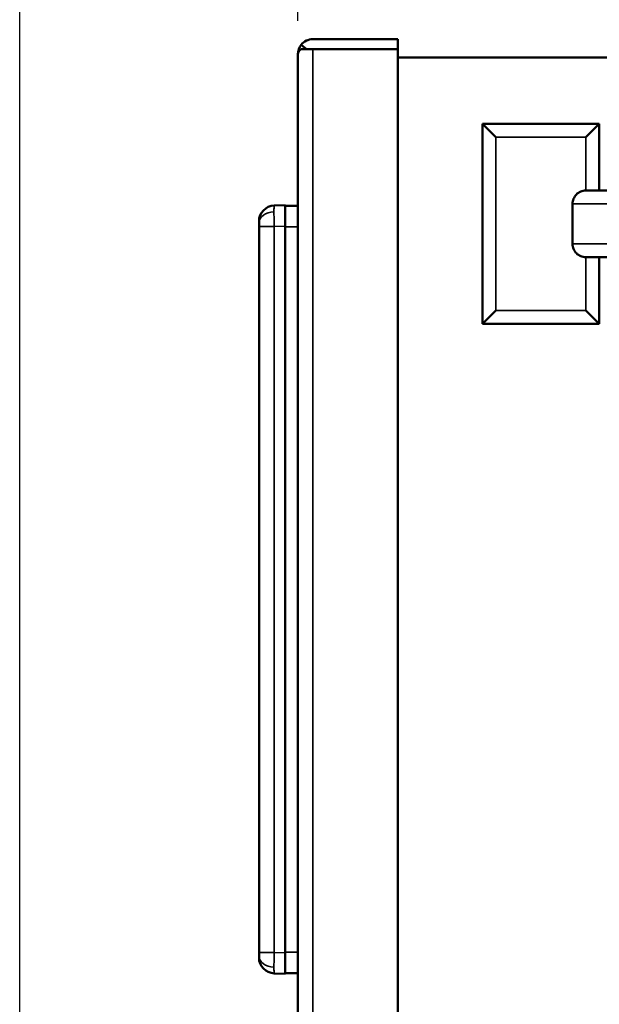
# Model space of a CAD drawing. Header units: inches. Extents: x 0 to 136, y 2 to 86.
# Tile 107 of 144: x 68.63 to 72.98, y 70.19 to 77.57. Entities that reach past the tile are written whole.
import ezdxf

# ---------------------------------------------------------------- set-up
doc = ezdxf.new("R2010")
doc.units = ezdxf.units.IN
doc.header["$LTSCALE"] = 4
doc.header["$MEASUREMENT"] = 0
for name, color, linetype, lineweight in [('Dimension (ANSI)', 7, 'Continuous', 25), ('Visible (ANSI)', 7, 'Continuous', 50), ('Visible Narrow (ANSI)', 7, 'Continuous', 35)]:
    doc.layers.add(name, color=color, linetype=linetype, lineweight=lineweight)
doc.styles.add('Dimension Text', font='tahoma.ttf')
doc.dimstyles.new('Dual Dimension', dxfattribs={"dimscale": 4, "dimtxt": 0.12, "dimasz": 0.098425, "dimexe": 0.125, "dimexo": 0.0625, "dimgap": 0.031496, "dimtad": 0, "dimtih": 1, "dimtoh": 1, "dimrnd": 1e-08, "dimzin": 4, "dimdsep": 46, "dimtxsty": 'Dimension Text', "dimcen": 0.09, "dimdle": 0.393701, "dimclrd": 256, "dimclre": 256, "dimclrt": 256, "dimadec": 0, "dimazin": 1, "dimtfac": 1, "dimtofl": 0, "dimtmove": 0, "dimatfit": 3, "dimfxl": 1, "dimtolj": 1, "dimtzin": 4, "dimlwd": -1, "dimlwe": -1, "dimarcsym": 0})

# ---------------------------------------------------------------- blocks, each defined once
blk = doc.blocks.new('*D15')
at = {"layer": 'Defpoints', "color": 0, "transparency": 16777216}
for p in [(70.7192, 79.3782), (70.7192, 77.3152), (79.1052, 77.2921)]:
    blk.add_point(p, dxfattribs=at)
at = {"layer": 'Dimension (ANSI)', "transparency": 16777216}
for p, q in [((70.7192, 77.5652), (70.7192, 79.8782)), ((79.1052, 77.5421), (79.1052, 79.8782)), ((71.1129, 79.3782), (72.6789, 79.3782)), ((78.7115, 79.3782), (77.1455, 79.3782))]:
    blk.add_line(p, q, dxfattribs=at)
for points in [[(71.1129, 79.4438), (71.1129, 79.3126), (70.7192, 79.3782)], [(78.7115, 79.4438), (78.7115, 79.3126), (79.1052, 79.3782)]]:
    blk.add_solid(points, dxfattribs=at)
at = {"layer": 'Dimension (ANSI)', "transparency": 16777216, "insert": (74.9122, 79.3782), "char_height": 0.48, "attachment_point": 5, "style": 'Dimension Text'}
blk.add_mtext('\\A1;{\\H3.0x;(}\\S8.39^ 213.0 mm;{\\H3.0x;)}', dxfattribs=at)
blk = doc.blocks.new('*D16')
at = {"layer": 'Defpoints', "color": 0, "transparency": 16777216}
for p in [(79.1052, 82.1641), (79.1052, 77.2921), (68.633, 53.2724)]:
    blk.add_point(p, dxfattribs=at)
at = {"layer": 'Dimension (ANSI)', "transparency": 16777216}
for p, q in [((68.633, 53.5224), (68.633, 82.6641)), ((79.1052, 77.5421), (79.1052, 82.6641)), ((69.0267, 82.1641), (71.6358, 82.1641)), ((78.7115, 82.1641), (76.1024, 82.1641))]:
    blk.add_line(p, q, dxfattribs=at)
for points in [[(69.0267, 82.2298), (69.0267, 82.0985), (68.633, 82.1641)], [(78.7115, 82.2298), (78.7115, 82.0985), (79.1052, 82.1641)]]:
    blk.add_solid(points, dxfattribs=at)
at = {"layer": 'Dimension (ANSI)', "transparency": 16777216, "insert": (73.8691, 82.1641), "char_height": 0.48, "attachment_point": 5, "style": 'Dimension Text'}
blk.add_mtext('\\A1;{\\H3.0x;(}\\S10.47^ 266.0 mm;{\\H3.0x;)}', dxfattribs=at)

msp = doc.modelspace()

# ---------------------------------------------------------------- linework, layer by layer
at = {"layer": 'Visible (ANSI)'}
for p, q in [((70.7832, 77.3547), (70.7441, 77.386)), ((70.8326, 77.4286), (71.4692, 77.4286)), ((71.4692, 77.4286), (71.4692, 77.3546)), ((70.7192, 77.3156), (70.7192, 77.3156)), ((70.7192, 77.3154), (70.7192, 77.3154)), ((70.7192, 29.144), (70.7192, 77.3152)), ((70.7441, 77.3545), (70.8326, 77.3545)), ((70.8326, 77.3547), (70.7832, 77.3547)), ((70.8326, 77.3547), (70.8326, 77.3546)), ((70.8326, 77.3546), (71.4692, 77.3546)), ((71.4692, 77.3545), (70.8326, 77.3545)), ((71.4692, 29.1047), (71.4692, 77.3545)), ((78.9918, 77.2921), (71.4692, 77.2921)), ((72.1052, 76.7921), (72.9802, 76.7921)), ((72.1052, 75.2921), (72.1052, 76.7921)), ((72.2052, 76.6921), (72.1052, 76.7921)), ((72.8802, 76.6921), (72.9802, 76.7921)), ((72.9802, 76.7921), (72.9802, 76.2921)), ((72.8795, 76.2921), (72.9802, 76.2921)), ((74.1708, 76.2921), (72.9802, 76.2921)), ((72.7789, 76.1921), (72.7789, 75.8921)), ((70.5419, 76.1796), (70.6247, 76.1825)), ((70.6247, 76.0251), (70.6247, 76.1825)), ((70.6247, 76.1786), (70.7192, 76.1786)), ((70.4279, 76.0616), (70.4279, 76.05)), ((70.4279, 76.05), (70.4279, 76.0222)), ((70.4279, 70.575), (70.4279, 76.0222)), ((70.6247, 76.0251), (70.6247, 70.5722)), ((72.8795, 75.7921), (72.9802, 75.7921)), ((72.9802, 75.7921), (72.9802, 75.2921)), ((72.9802, 75.7921), (74.1708, 75.7921)), ((72.2052, 75.3921), (72.1052, 75.2921)), ((72.8802, 75.3921), (72.9802, 75.2921)), ((72.9802, 75.2921), (72.1052, 75.2921)), ((70.4279, 70.575), (70.4279, 70.5472)), ((70.6247, 70.4148), (70.6247, 70.5722)), ((70.4279, 70.5472), (70.4279, 70.5357)), ((70.6247, 70.4148), (70.5419, 70.4177)), ((70.6247, 70.4188), (70.7192, 70.4188))]:
    msp.add_line(p, q, dxfattribs=at)
for centre, radius, start, end in [((70.8326, 77.3152), 0.1134, 90, 141.33616), ((70.8326, 77.3152), 0.1134, 179.80243, 179.90395), ((70.8326, 77.315), 0.1134, 179.80243, 179.90395), ((70.8326, 77.3152), 0.0394, 90, 93.62293), ((70.546, 76.0616), 0.1181, 92, 180), ((70.546, 70.5357), 0.1181, 180, 268)]:
    msp.add_arc(centre, radius, start, end, dxfattribs=at)
for points in [[(70.7441, 77.386), (70.7281, 77.3662), (70.7193, 77.3411), (70.7192, 77.3156)], [(70.7441, 77.3545), (70.7281, 77.3414), (70.7193, 77.3285), (70.7192, 77.3154)], [(70.7832, 77.3547), (70.7832, 77.3546), (70.7832, 77.3546), (70.7831, 77.3545)]]:
    msp.add_open_spline(points, degree=3, dxfattribs=at)
for points, knots in [([(72.7789, 76.1921), (72.7789, 76.2044), (72.7817, 76.2189), (72.7912, 76.2417), (72.7995, 76.254), (72.817, 76.2715), (72.8294, 76.2797), (72.8524, 76.2892), (72.867, 76.2921), (72.8795, 76.2921)], [-1.5097441, -1.5097441, -1.5097441, -1.5097441, -1.4158845, -1.4158845, -1.3217471, -1.3217471, -1.2272452, -1.2272452, -1.1323921, -1.1323921, -1.1323921, -1.1323921]), ([(72.8795, 75.7921), (72.867, 75.7921), (72.8524, 75.795), (72.8294, 75.8045), (72.817, 75.8127), (72.7995, 75.8302), (72.7912, 75.8425), (72.7817, 75.8653), (72.7789, 75.8798), (72.7789, 75.8921)], [-0.3773519, -0.3773519, -0.3773519, -0.3773519, -0.2824988, -0.2824988, -0.187997, -0.187997, -0.0938595, -0.0938595, 0, 0, 0, 0])]:
    msp.add_open_spline(points, degree=3, knots=knots, dxfattribs=at)
at = {"layer": 'Visible Narrow (ANSI)'}
for p, q in [((70.8326, 77.3545), (70.8326, 29.1047)), ((72.8802, 76.6921), (72.2052, 76.6921)), ((72.2052, 76.6921), (72.2052, 75.3921)), ((72.8802, 76.2921), (72.8802, 76.6921)), ((72.7789, 76.1921), (74.1708, 76.1921)), ((70.4279, 76.0222), (70.5419, 76.0222)), ((70.6247, 76.0251), (70.5419, 76.0222)), ((70.5419, 70.575), (70.5419, 76.0222)), ((70.6247, 76.0211), (70.7192, 76.0211)), ((72.7789, 75.8921), (74.1708, 75.8921)), ((72.8802, 75.3921), (72.8802, 75.7921)), ((72.2052, 75.3921), (72.8802, 75.3921)), ((70.4279, 70.575), (70.5419, 70.575)), ((70.6247, 70.5722), (70.5419, 70.575)), ((70.6247, 70.5762), (70.7192, 70.5762))]:
    msp.add_line(p, q, dxfattribs=at)
for centre, start_param, end_param in [((70.546, 76.05), 4.761734, 6.283185), ((70.546, 70.5472), 0, 1.521451)]:
    msp.add_ellipse(centre, major_axis=(-0.1181, 0), ratio=0.707107, start_param=start_param, end_param=end_param, dxfattribs=at)
for points in [[(70.5419, 76.1796), (70.5413, 76.1796), (70.5409, 76.1755), (70.5406, 76.1676), (70.5403, 76.1597), (70.5401, 76.148), (70.5401, 76.1334)], [(70.5401, 76.1334), (70.5401, 76.1189), (70.5403, 76.1014), (70.5406, 76.0824), (70.5409, 76.0634), (70.5413, 76.0428), (70.5419, 76.0222)], [(70.5419, 70.575), (70.5413, 70.5545), (70.5409, 70.5339), (70.5406, 70.5148), (70.5403, 70.4958), (70.5401, 70.4784), (70.5401, 70.4638)], [(70.5401, 70.4638), (70.5401, 70.4492), (70.5403, 70.4376), (70.5406, 70.4297), (70.5409, 70.4218), (70.5413, 70.4177), (70.5419, 70.4177)]]:
    msp.add_open_spline(points, degree=3, knots=[-1, -1, -1, -1, -0.5, -0.5, -0.5, 0, 0, 0, 0], dxfattribs=at)

# ---------------------------------------------------------------- dimensions: what is measured, and where the dimension line sits
at = {"layer": 'Dimension (ANSI)'}
dim = msp.add_linear_dim(base=(79.1052, 82.1641), p1=(68.633, 53.2724), p2=(79.1052, 77.2921), text='{\\H3.0x;(}\\S<>^ 266.0 mm;{\\H3.0x;)}', dimstyle='Dual Dimension', override={"dimgap": 0.031496, "dimtih": 0, "dimtoh": 0, "dimdec": 2, "dimpost": '\\X', "dimtol": 0, "dimlim": 0, "dimtp": 0, "dimtm": 0, "dimtdec": 2, "dimatfit": 1}, dxfattribs=at)
dim.commit()
dim.dimension.update_dxf_attribs({"geometry": '*D16', "text_midpoint": (73.8691, 82.1641), "dimtype": 160})
dim = msp.add_linear_dim(base=(70.7192, 79.3782), p1=(79.1052, 77.2921), p2=(70.7192, 77.3152), angle=180, text='{\\H3.0x;(}\\S<>^ 213.0 mm;{\\H3.0x;)}', dimstyle='Dual Dimension', override={"dimgap": 0.031496, "dimtih": 0, "dimtoh": 0, "dimdec": 2, "dimpost": '\\X', "dimtol": 0, "dimlim": 0, "dimtp": 0, "dimtm": 0, "dimtdec": 2, "dimatfit": 1}, dxfattribs=at)
dim.commit()
dim.dimension.update_dxf_attribs({"geometry": '*D15', "text_midpoint": (74.9122, 79.3782), "dimtype": 160})

doc.saveas('drawing.dxf')
